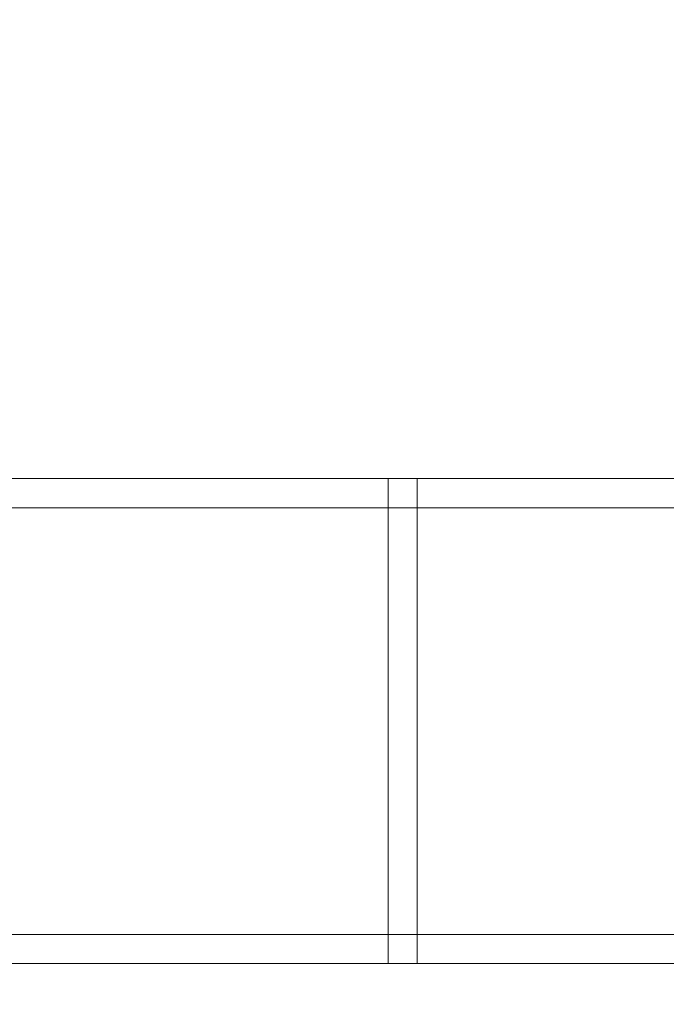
# Model space of a CAD drawing. Header units: millimetres. Extents: x -5914 to -4114, y 1890 to 3540.
# Tile 69 of 256: x -5554 to -5487, y 2510 to 2611. Entities that reach past the tile are written whole.
import ezdxf

# ---------------------------------------------------------------- set-up
doc = ezdxf.new("R2010")
doc.units = ezdxf.units.MM
doc.layers.add('A-GENM', color=13, linetype='Continuous', lineweight=5)

# ---------------------------------------------------------------- blocks, each defined once
blk = doc.blocks.new('Generic Models 3995 - Generic Models 22-428794-_3D_')
at = {"layer": 'A-GENM'}
mesh = blk.add_polyface(dxfattribs=at)
corners = [(-6765.77, 4540.12, 535.85), (-6765.77, 4537.12, 535.85), (-5518.77, 4537.12, 535.85), (-5518.77, 4540.12, 535.85)]
mesh.append_faces([[corners[k] for k in face] for face in [(0, 1, 2, 3)]])
mesh = blk.add_polyface(dxfattribs=at)
corners = [(-6765.77, 4537.12, 533.01), (-6765.77, 4540.12, 533.01), (-5518.77, 4540.12, 533.01), (-5518.77, 4537.12, 533.01)]
mesh.append_faces([[corners[k] for k in face] for face in [(0, 1, 2, 3)]])
mesh = blk.add_polyface(dxfattribs=at)
corners = [(-6765.77, 4540.12, 533.01), (-6765.77, 4540.12, 535.85), (-5518.77, 4540.12, 535.85), (-5518.77, 4540.12, 533.01)]
mesh.append_faces([[corners[k] for k in face] for face in [(3, 0, 1, 2)]])
mesh = blk.add_polyface(dxfattribs=at)
corners = [(-6765.77, 4540.12, 480.69), (-6765.77, 4537.12, 480.69), (-5518.77, 4537.12, 480.69), (-5518.77, 4540.12, 480.69)]
mesh.append_faces([[corners[k] for k in face] for face in [(0, 1, 2, 3)]])
mesh = blk.add_polyface(dxfattribs=at)
corners = [(-6765.77, 4537.12, 477.85), (-6765.77, 4540.12, 477.85), (-5518.77, 4540.12, 477.85), (-5518.77, 4537.12, 477.85)]
mesh.append_faces([[corners[k] for k in face] for face in [(0, 1, 2, 3)]])
mesh = blk.add_polyface(dxfattribs=at)
corners = [(-6765.77, 4540.12, 477.85), (-6765.77, 4540.12, 480.69), (-5518.77, 4540.12, 480.69), (-5518.77, 4540.12, 477.85)]
mesh.append_faces([[corners[k] for k in face] for face in [(3, 0, 1, 2)]])
mesh = blk.add_polyface(dxfattribs=at)
corners = [(-6765.77, 4537.12, 535.85), (-6765.77, 4537.12, 533.01), (-5518.77, 4537.12, 533.01), (-5518.77, 4537.12, 535.85)]
mesh.append_faces([[corners[k] for k in face] for face in [(3, 0, 1, 2)]])
mesh = blk.add_polyface(dxfattribs=at)
corners = [(-6765.77, 4537.12, 480.69), (-6765.77, 4537.12, 477.85), (-5518.77, 4537.12, 477.85), (-5518.77, 4537.12, 480.69)]
mesh.append_faces([[corners[k] for k in face] for face in [(3, 0, 1, 2)]])
mesh = blk.add_polyface(dxfattribs=at)
corners = [(-6765.77, 4493.12, 480.69), (-6765.77, 4490.12, 480.69), (-5518.77, 4490.12, 480.69), (-5518.77, 4493.12, 480.69)]
mesh.append_faces([[corners[k] for k in face] for face in [(0, 1, 2, 3)]])
mesh = blk.add_polyface(dxfattribs=at)
corners = [(-6765.77, 4490.12, 477.85), (-6765.77, 4493.12, 477.85), (-5518.77, 4493.12, 477.85), (-5518.77, 4490.12, 477.85)]
mesh.append_faces([[corners[k] for k in face] for face in [(0, 1, 2, 3)]])
mesh = blk.add_polyface(dxfattribs=at)
corners = [(-6765.77, 4493.12, 477.85), (-6765.77, 4493.12, 480.69), (-5518.77, 4493.12, 480.69), (-5518.77, 4493.12, 477.85)]
mesh.append_faces([[corners[k] for k in face] for face in [(3, 0, 1, 2)]])
mesh = blk.add_polyface(dxfattribs=at)
corners = [(-6765.77, 4493.12, 535.85), (-6765.77, 4490.12, 535.85), (-5518.77, 4490.12, 535.85), (-5518.77, 4493.12, 535.85)]
mesh.append_faces([[corners[k] for k in face] for face in [(0, 1, 2, 3)]])
mesh = blk.add_polyface(dxfattribs=at)
corners = [(-6765.77, 4490.12, 533.01), (-6765.77, 4493.12, 533.01), (-5518.77, 4493.12, 533.01), (-5518.77, 4490.12, 533.01)]
mesh.append_faces([[corners[k] for k in face] for face in [(0, 1, 2, 3)]])
mesh = blk.add_polyface(dxfattribs=at)
corners = [(-6765.77, 4493.12, 533.01), (-6765.77, 4493.12, 535.85), (-5518.77, 4493.12, 535.85), (-5518.77, 4493.12, 533.01)]
mesh.append_faces([[corners[k] for k in face] for face in [(3, 0, 1, 2)]])
mesh = blk.add_polyface(dxfattribs=at)
corners = [(-6765.77, 4490.12, 480.69), (-6765.77, 4490.12, 477.85), (-5518.77, 4490.12, 477.85), (-5518.77, 4490.12, 480.69)]
mesh.append_faces([[corners[k] for k in face] for face in [(3, 0, 1, 2)]])
mesh = blk.add_polyface(dxfattribs=at)
corners = [(-6765.77, 4490.12, 535.85), (-6765.77, 4490.12, 533.01), (-5518.77, 4490.12, 533.01), (-5518.77, 4490.12, 535.85)]
mesh.append_faces([[corners[k] for k in face] for face in [(3, 0, 1, 2)]])
blk = doc.blocks.new('Generic Models 3998 - Generic Models 62-428842-_3D_')
at = {"layer": 'A-GENM'}
mesh = blk.add_polyface(dxfattribs=at)
corners = [(-6619.06, 4493.12, 608.35), (-6619.06, 4493.12, 553.35), (-6619.06, 4537.12, 553.35), (-6619.06, 4537.12, 608.35), (-6619.06, 4540.12, 608.35), (-6619.06, 4540.12, 550.35), (-6619.06, 4490.12, 550.35), (-6619.06, 4490.12, 608.35)]
mesh.append_faces([[corners[k] for k in face] for face in [(1, 2, 5, 6)]], dxfattribs={"vtx1": -1, "vtx3": -1})
mesh.append_faces([[corners[k] for k in face] for face in [(7, 0, 1, 6)]], dxfattribs={"vtx2": -1})
mesh.append_faces([[corners[k] for k in face] for face in [(2, 3, 4, 5)]], dxfattribs={"vtx3": -1})
mesh = blk.add_polyface(dxfattribs=at)
corners = [(-6619.06, 4490.12, 550.35), (-6619.06, 4540.12, 550.35), (-6616.06, 4540.12, 550.35), (-6616.06, 4490.12, 550.35)]
mesh.append_faces([[corners[k] for k in face] for face in [(0, 1, 2, 3)]])
mesh = blk.add_polyface(dxfattribs=at)
corners = [(-6619.06, 4540.12, 550.35), (-6619.06, 4540.12, 608.35), (-6616.06, 4540.12, 608.35), (-6616.06, 4540.12, 550.35)]
mesh.append_faces([[corners[k] for k in face] for face in [(0, 1, 2, 3)]])
mesh = blk.add_polyface(dxfattribs=at)
corners = [(-6619.06, 4540.12, 608.35), (-6619.06, 4537.12, 608.35), (-6616.06, 4537.12, 608.35), (-6616.06, 4540.12, 608.35)]
mesh.append_faces([[corners[k] for k in face] for face in [(0, 1, 2, 3)]])
mesh = blk.add_polyface(dxfattribs=at)
corners = [(-6616.06, 4493.12, 608.35), (-6616.06, 4490.12, 608.35), (-6616.06, 4490.12, 550.35), (-6616.06, 4540.12, 550.35), (-6616.06, 4540.12, 608.35), (-6616.06, 4537.12, 608.35), (-6616.06, 4537.12, 553.35), (-6616.06, 4493.12, 553.35)]
mesh.append_faces([[corners[k] for k in face] for face in [(6, 3, 4, 5)]], dxfattribs={"vtx0": -1})
mesh.append_faces([[corners[k] for k in face] for face in [(3, 6, 7, 2)]], dxfattribs={"vtx0": -1, "vtx2": -1})
mesh.append_faces([[corners[k] for k in face] for face in [(1, 2, 7, 0)]], dxfattribs={"vtx1": -1})
mesh = blk.add_polyface(dxfattribs=at)
corners = [(-6619.06, 4537.12, 608.35), (-6619.06, 4537.12, 553.35), (-6616.06, 4537.12, 553.35), (-6616.06, 4537.12, 608.35)]
mesh.append_faces([[corners[k] for k in face] for face in [(0, 1, 2, 3)]])
mesh = blk.add_polyface(dxfattribs=at)
corners = [(-6619.06, 4537.12, 553.35), (-6619.06, 4493.12, 553.35), (-6616.06, 4493.12, 553.35), (-6616.06, 4537.12, 553.35)]
mesh.append_faces([[corners[k] for k in face] for face in [(0, 1, 2, 3)]])
mesh = blk.add_polyface(dxfattribs=at)
corners = [(-6619.06, 4493.12, 608.35), (-6619.06, 4490.12, 608.35), (-6616.06, 4490.12, 608.35), (-6616.06, 4493.12, 608.35)]
mesh.append_faces([[corners[k] for k in face] for face in [(0, 1, 2, 3)]])
mesh = blk.add_polyface(dxfattribs=at)
corners = [(-6619.06, 4493.12, 553.35), (-6619.06, 4493.12, 608.35), (-6616.06, 4493.12, 608.35), (-6616.06, 4493.12, 553.35)]
mesh.append_faces([[corners[k] for k in face] for face in [(0, 1, 2, 3)]])
mesh = blk.add_polyface(dxfattribs=at)
corners = [(-6619.06, 4490.12, 608.35), (-6619.06, 4490.12, 550.35), (-6616.06, 4490.12, 550.35), (-6616.06, 4490.12, 608.35)]
mesh.append_faces([[corners[k] for k in face] for face in [(0, 1, 2, 3)]])
blk = doc.blocks.new('Generic Models 4015 - Generic Models 22-429197-_3D_')
at = {"layer": 'A-GENM'}
mesh = blk.add_polyface(dxfattribs=at)
corners = [(-6765.77, 4540.12, 535.85), (-6765.77, 4537.12, 535.85), (-5515.77, 4537.12, 535.85), (-5515.77, 4540.12, 535.85)]
mesh.append_faces([[corners[k] for k in face] for face in [(0, 1, 2, 3)]])
mesh = blk.add_polyface(dxfattribs=at)
corners = [(-6765.77, 4537.12, 533.01), (-6765.77, 4540.12, 533.01), (-5515.77, 4540.12, 533.01), (-5515.77, 4537.12, 533.01)]
mesh.append_faces([[corners[k] for k in face] for face in [(0, 1, 2, 3)]])
mesh = blk.add_polyface(dxfattribs=at)
corners = [(-6765.77, 4540.12, 533.01), (-6765.77, 4540.12, 535.85), (-5515.77, 4540.12, 535.85), (-5515.77, 4540.12, 533.01)]
mesh.append_faces([[corners[k] for k in face] for face in [(0, 1, 2, 3)]])
mesh = blk.add_polyface(dxfattribs=at)
corners = [(-6765.77, 4540.12, 480.69), (-6765.77, 4537.12, 480.69), (-5515.77, 4537.12, 480.69), (-5515.77, 4540.12, 480.69)]
mesh.append_faces([[corners[k] for k in face] for face in [(0, 1, 2, 3)]])
mesh = blk.add_polyface(dxfattribs=at)
corners = [(-6765.77, 4537.12, 477.85), (-6765.77, 4540.12, 477.85), (-5515.77, 4540.12, 477.85), (-5515.77, 4537.12, 477.85)]
mesh.append_faces([[corners[k] for k in face] for face in [(0, 1, 2, 3)]])
mesh = blk.add_polyface(dxfattribs=at)
corners = [(-6765.77, 4540.12, 477.85), (-6765.77, 4540.12, 480.69), (-5515.77, 4540.12, 480.69), (-5515.77, 4540.12, 477.85)]
mesh.append_faces([[corners[k] for k in face] for face in [(0, 1, 2, 3)]])
mesh = blk.add_polyface(dxfattribs=at)
corners = [(-6765.77, 4537.12, 535.85), (-6765.77, 4537.12, 533.01), (-5515.77, 4537.12, 533.01), (-5515.77, 4537.12, 535.85)]
mesh.append_faces([[corners[k] for k in face] for face in [(0, 1, 2, 3)]])
mesh = blk.add_polyface(dxfattribs=at)
corners = [(-6765.77, 4537.12, 480.69), (-6765.77, 4537.12, 477.85), (-5515.77, 4537.12, 477.85), (-5515.77, 4537.12, 480.69)]
mesh.append_faces([[corners[k] for k in face] for face in [(0, 1, 2, 3)]])
mesh = blk.add_polyface(dxfattribs=at)
corners = [(-6765.77, 4493.12, 480.69), (-6765.77, 4490.12, 480.69), (-5515.77, 4490.12, 480.69), (-5515.77, 4493.12, 480.69)]
mesh.append_faces([[corners[k] for k in face] for face in [(0, 1, 2, 3)]])
mesh = blk.add_polyface(dxfattribs=at)
corners = [(-6765.77, 4490.12, 477.85), (-6765.77, 4493.12, 477.85), (-5515.77, 4493.12, 477.85), (-5515.77, 4490.12, 477.85)]
mesh.append_faces([[corners[k] for k in face] for face in [(0, 1, 2, 3)]])
mesh = blk.add_polyface(dxfattribs=at)
corners = [(-6765.77, 4493.12, 477.85), (-6765.77, 4493.12, 480.69), (-5515.77, 4493.12, 480.69), (-5515.77, 4493.12, 477.85)]
mesh.append_faces([[corners[k] for k in face] for face in [(0, 1, 2, 3)]])
mesh = blk.add_polyface(dxfattribs=at)
corners = [(-6765.77, 4493.12, 535.85), (-6765.77, 4490.12, 535.85), (-5515.77, 4490.12, 535.85), (-5515.77, 4493.12, 535.85)]
mesh.append_faces([[corners[k] for k in face] for face in [(0, 1, 2, 3)]])
mesh = blk.add_polyface(dxfattribs=at)
corners = [(-6765.77, 4490.12, 533.01), (-6765.77, 4493.12, 533.01), (-5515.77, 4493.12, 533.01), (-5515.77, 4490.12, 533.01)]
mesh.append_faces([[corners[k] for k in face] for face in [(0, 1, 2, 3)]])
mesh = blk.add_polyface(dxfattribs=at)
corners = [(-6765.77, 4493.12, 533.01), (-6765.77, 4493.12, 535.85), (-5515.77, 4493.12, 535.85), (-5515.77, 4493.12, 533.01)]
mesh.append_faces([[corners[k] for k in face] for face in [(0, 1, 2, 3)]])
mesh = blk.add_polyface(dxfattribs=at)
corners = [(-6765.77, 4490.12, 480.69), (-6765.77, 4490.12, 477.85), (-5515.77, 4490.12, 477.85), (-5515.77, 4490.12, 480.69)]
mesh.append_faces([[corners[k] for k in face] for face in [(0, 1, 2, 3)]])
mesh = blk.add_polyface(dxfattribs=at)
corners = [(-6765.77, 4490.12, 535.85), (-6765.77, 4490.12, 533.01), (-5515.77, 4490.12, 533.01), (-5515.77, 4490.12, 535.85)]
mesh.append_faces([[corners[k] for k in face] for face in [(0, 1, 2, 3)]])
blk = doc.blocks.new('Generic Models 4018 - Generic Models 62-429245-_3D_')
at = {"layer": 'A-GENM'}
mesh = blk.add_polyface(dxfattribs=at)
corners = [(-6619.06, 4493.12, 608.35), (-6619.06, 4493.12, 553.35), (-6619.06, 4537.12, 553.35), (-6619.06, 4537.12, 608.35), (-6619.06, 4540.12, 608.35), (-6619.06, 4540.12, 550.35), (-6619.06, 4490.12, 550.35), (-6619.06, 4490.12, 608.35)]
mesh.append_faces([[corners[k] for k in face] for face in [(1, 2, 5, 6)]], dxfattribs={"vtx1": -1, "vtx3": -1})
mesh.append_faces([[corners[k] for k in face] for face in [(7, 0, 1, 6)]], dxfattribs={"vtx2": -1})
mesh.append_faces([[corners[k] for k in face] for face in [(2, 3, 4, 5)]], dxfattribs={"vtx3": -1})
mesh = blk.add_polyface(dxfattribs=at)
corners = [(-6619.06, 4490.12, 550.35), (-6619.06, 4540.12, 550.35), (-6616.06, 4540.12, 550.35), (-6616.06, 4490.12, 550.35)]
mesh.append_faces([[corners[k] for k in face] for face in [(0, 1, 2, 3)]])
mesh = blk.add_polyface(dxfattribs=at)
corners = [(-6619.06, 4540.12, 550.35), (-6619.06, 4540.12, 608.35), (-6616.06, 4540.12, 608.35), (-6616.06, 4540.12, 550.35)]
mesh.append_faces([[corners[k] for k in face] for face in [(0, 1, 2, 3)]])
mesh = blk.add_polyface(dxfattribs=at)
corners = [(-6619.06, 4540.12, 608.35), (-6619.06, 4537.12, 608.35), (-6616.06, 4537.12, 608.35), (-6616.06, 4540.12, 608.35)]
mesh.append_faces([[corners[k] for k in face] for face in [(0, 1, 2, 3)]])
mesh = blk.add_polyface(dxfattribs=at)
corners = [(-6616.06, 4493.12, 608.35), (-6616.06, 4490.12, 608.35), (-6616.06, 4490.12, 550.35), (-6616.06, 4540.12, 550.35), (-6616.06, 4540.12, 608.35), (-6616.06, 4537.12, 608.35), (-6616.06, 4537.12, 553.35), (-6616.06, 4493.12, 553.35)]
mesh.append_faces([[corners[k] for k in face] for face in [(6, 3, 4, 5)]], dxfattribs={"vtx0": -1})
mesh.append_faces([[corners[k] for k in face] for face in [(3, 6, 7, 2)]], dxfattribs={"vtx0": -1, "vtx2": -1})
mesh.append_faces([[corners[k] for k in face] for face in [(1, 2, 7, 0)]], dxfattribs={"vtx1": -1})
mesh = blk.add_polyface(dxfattribs=at)
corners = [(-6619.06, 4537.12, 608.35), (-6619.06, 4537.12, 553.35), (-6616.06, 4537.12, 553.35), (-6616.06, 4537.12, 608.35)]
mesh.append_faces([[corners[k] for k in face] for face in [(0, 1, 2, 3)]])
mesh = blk.add_polyface(dxfattribs=at)
corners = [(-6619.06, 4537.12, 553.35), (-6619.06, 4493.12, 553.35), (-6616.06, 4493.12, 553.35), (-6616.06, 4537.12, 553.35)]
mesh.append_faces([[corners[k] for k in face] for face in [(0, 1, 2, 3)]])
mesh = blk.add_polyface(dxfattribs=at)
corners = [(-6619.06, 4493.12, 608.35), (-6619.06, 4490.12, 608.35), (-6616.06, 4490.12, 608.35), (-6616.06, 4493.12, 608.35)]
mesh.append_faces([[corners[k] for k in face] for face in [(0, 1, 2, 3)]])
mesh = blk.add_polyface(dxfattribs=at)
corners = [(-6619.06, 4493.12, 553.35), (-6619.06, 4493.12, 608.35), (-6616.06, 4493.12, 608.35), (-6616.06, 4493.12, 553.35)]
mesh.append_faces([[corners[k] for k in face] for face in [(0, 1, 2, 3)]])
mesh = blk.add_polyface(dxfattribs=at)
corners = [(-6619.06, 4490.12, 608.35), (-6619.06, 4490.12, 550.35), (-6616.06, 4490.12, 550.35), (-6616.06, 4490.12, 608.35)]
mesh.append_faces([[corners[k] for k in face] for face in [(0, 1, 2, 3)]])
blk = doc.blocks.new('Generic Models 4046 - Generic Models 1-429680-_3D_')
at = {"layer": 'A-GENM'}
mesh = blk.add_polyface(dxfattribs=at)
corners = [(-13546.03, 4877.12, 1181.2), (-14246.03, 4877.12, 1181.2), (-14246.03, 4077.12, 1181.2), (-12446.03, 4077.12, 1181.2), (-12446.03, 4877.12, 1181.2), (-13146.03, 4877.12, 1181.2), (-13158.97, 4875.42, 1181.2), (-13171.03, 4870.43, 1181.2), (-13181.38, 4862.48, 1181.2), (-13207.95, 4835.91, 1181.2), (-13214.16, 4831.14, 1181.2), (-13221.4, 4828.15, 1181.2), (-13229.16, 4827.12, 1181.2), (-13462.89, 4827.12, 1181.2), (-13470.66, 4828.15, 1181.2), (-13477.89, 4831.14, 1181.2), (-13484.1, 4835.91, 1181.2), (-13510.67, 4862.48, 1181.2), (-13521.03, 4870.43, 1181.2), (-13533.09, 4875.42, 1181.2)]
mesh.append_faces([[corners[k] for k in face] for face in [(0, 18, 19), (2, 0, 1)]], dxfattribs={"vtx0": -1})
mesh.append_faces([[corners[k] for k in face] for face in [(9, 5, 8), (15, 2, 14), (13, 2, 12)]], dxfattribs={"vtx0": -1, "vtx1": -1})
mesh.append_faces([[corners[k] for k in face] for face in [(3, 11, 12, 2)]], dxfattribs={"vtx0": -1, "vtx2": -1})
mesh.append_faces([[corners[k] for k in face] for face in [(2, 15, 16, 0)]], dxfattribs={"vtx0": -1, "vtx2": -1, "vtx3": -1})
mesh.append_faces([[corners[k] for k in face] for face in [(7, 8, 5, 6)]], dxfattribs={"vtx1": -1})
mesh.append_faces([[corners[k] for k in face] for face in [(10, 11, 3), (17, 18, 0, 16), (13, 14, 2)]], dxfattribs={"vtx1": -1, "vtx2": -1})
mesh.append_faces([[corners[k] for k in face] for face in [(9, 10, 3, 5)]], dxfattribs={"vtx1": -1, "vtx2": -1, "vtx3": -1})
mesh.append_faces([[corners[k] for k in face] for face in [(3, 4, 5)]], dxfattribs={"vtx2": -1})
mesh = blk.add_polyface(dxfattribs=at)
corners = [(-13546.03, 4877.12, 1156.2), (-13533.09, 4875.42, 1156.2), (-13521.03, 4870.43, 1156.2), (-13510.67, 4862.48, 1156.2), (-13484.1, 4835.91, 1156.2), (-13477.89, 4831.14, 1156.2), (-13470.66, 4828.15, 1156.2), (-13462.89, 4827.12, 1156.2), (-13229.16, 4827.12, 1156.2), (-13221.4, 4828.15, 1156.2), (-13214.16, 4831.14, 1156.2), (-13207.95, 4835.91, 1156.2), (-13181.38, 4862.48, 1156.2), (-13171.03, 4870.43, 1156.2), (-13158.97, 4875.42, 1156.2), (-13146.03, 4877.12, 1156.2), (-12446.03, 4877.12, 1156.2), (-12446.03, 4077.12, 1156.2), (-14246.03, 4077.12, 1156.2), (-14246.03, 4877.12, 1156.2)]
mesh.append_faces([[corners[k] for k in face] for face in [(15, 13, 14), (17, 15, 16)]], dxfattribs={"vtx0": -1})
mesh.append_faces([[corners[k] for k in face] for face in [(4, 0, 3), (10, 17, 9), (8, 17, 7)]], dxfattribs={"vtx0": -1, "vtx1": -1})
mesh.append_faces([[corners[k] for k in face] for face in [(18, 6, 7, 17)]], dxfattribs={"vtx0": -1, "vtx2": -1})
mesh.append_faces([[corners[k] for k in face] for face in [(17, 10, 11, 15)]], dxfattribs={"vtx0": -1, "vtx2": -1, "vtx3": -1})
mesh.append_faces([[corners[k] for k in face] for face in [(2, 3, 0, 1)]], dxfattribs={"vtx1": -1})
mesh.append_faces([[corners[k] for k in face] for face in [(5, 6, 18), (12, 13, 15, 11), (8, 9, 17)]], dxfattribs={"vtx1": -1, "vtx2": -1})
mesh.append_faces([[corners[k] for k in face] for face in [(4, 5, 18, 0)]], dxfattribs={"vtx1": -1, "vtx2": -1, "vtx3": -1})
mesh.append_faces([[corners[k] for k in face] for face in [(18, 19, 0)]], dxfattribs={"vtx2": -1})

msp = doc.modelspace()

# ---------------------------------------------------------------- block references
at = {"layer": 'A-GENM'}
for name, p in [('Generic Models 4046 - Generic Models 1-429680-_3D_', (8331.74, -2186.71, -131.17)), ('Generic Models 3995 - Generic Models 22-428794-_3D_', (1103.03, -1976.21, 343.82)), ('Generic Models 4015 - Generic Models 22-429197-_3D_', (1103.03, -1976.21, 441.32)), ('Generic Models 3998 - Generic Models 62-428842-_3D_', (1103.03, -1976.21, 271.32)), ('Generic Models 4018 - Generic Models 62-429245-_3D_', (1103.03, -1976.21, 368.82))]:
    msp.add_blockref(name, p, dxfattribs=at)

doc.saveas('drawing.dxf')
